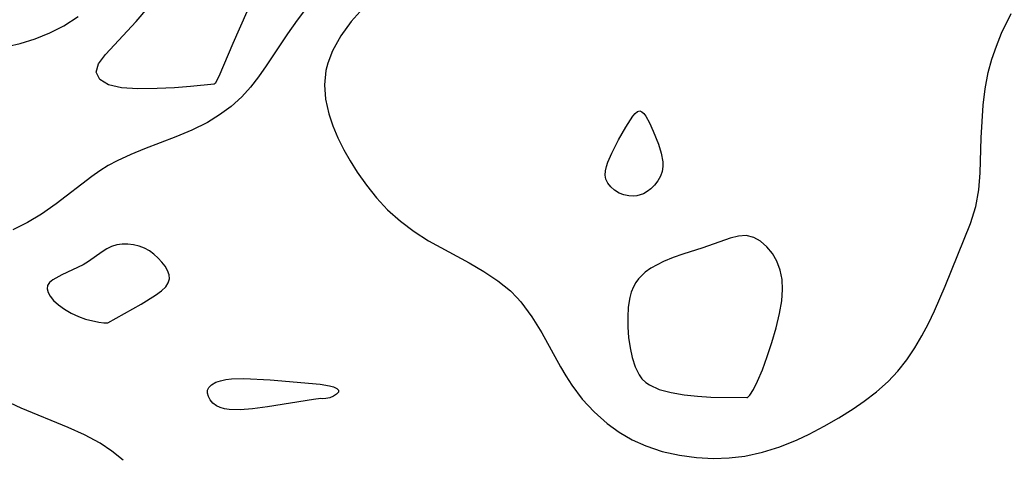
# Model space of a CAD drawing. Header units: metres. Extents: x 1073367 to 1082519, y 1569854 to 1574957.
# Tile 198 of 256: x 1075490 to 1075583, y 1573377 to 1573418. Entities that reach past the tile are written whole.
import ezdxf

# ---------------------------------------------------------------- set-up
doc = ezdxf.new("R2010")
doc.units = ezdxf.units.M
doc.layers.add('CGG_CurvaNivelLidar_v1', color=253, linetype='Continuous', lineweight=30)

msp = doc.modelspace()

# ---------------------------------------------------------------- linework, layer by layer
at = {"layer": 'CGG_CurvaNivelLidar_v1'}
for p, q in [((1075501.1696, 1573417.9892, 66), (1075502.2687, 1573419.2951, 66)), ((1075517.2552, 1573419.4248, 66.5), (1075516.296, 1573418.1446, 66.5)), ((1075522.4701, 1573419.2486, 67), (1075521.3568, 1573417.9974, 67)), ((1075494.3733, 1573417.6037, 66.5), (1075495.7144, 1573418.4606, 66.5)), ((1075511.5681, 1573418.9007, 66), (1075510.2276, 1573415.9326, 66)), ((1075582.4286, 1573416.9018, 67), (1075583.3121, 1573418.7525, 67)), ((1075493.051, 1573416.9304, 66.5), (1075494.3733, 1573417.6037, 66.5)), ((1075498.284, 1573414.905, 66), (1075501.1696, 1573417.9892, 66)), ((1075516.296, 1573418.1446, 66.5), (1075515.3809, 1573416.8329, 66.5)), ((1075521.3568, 1573417.9974, 67), (1075520.3773, 1573416.6632, 67)), ((1075491.6741, 1573416.3759, 66.5), (1075493.051, 1573416.9304, 66.5)), ((1075515.3809, 1573416.8329, 66.5), (1075513.3818, 1573413.8422, 66.5)), ((1075520.3773, 1573416.6632, 67), (1075519.5891, 1573415.2476, 67)), ((1075581.9344, 1573415.6972, 67), (1075582.4286, 1573416.9018, 67)), ((1075489.1769, 1573415.6774, 66.5), (1075490.2566, 1573415.9336, 66.5)), ((1075490.2566, 1573415.9336, 66.5), (1075491.6741, 1573416.3759, 66.5)), ((1075510.2276, 1573415.9326, 66), (1075508.912, 1573412.8294, 66)), ((1075581.5099, 1573414.473, 67), (1075581.9344, 1573415.6972, 67)), ((1075497.6275, 1573414.0372, 66), (1075498.284, 1573414.905, 66)), ((1075519.5891, 1573415.2476, 67), (1075519.15, 1573414.0821, 67)), ((1075497.4203, 1573413.2382, 66), (1075497.6275, 1573414.0372, 66)), ((1075513.3818, 1573413.8422, 66.5), (1075512.6564, 1573412.8174, 66.5)), ((1075519.15, 1573414.0821, 67), (1075518.9812, 1573413.4004, 67)), ((1075581.1709, 1573413.2277, 67), (1075581.5099, 1573414.473, 67)), ((1075497.7481, 1573412.5596, 66), (1075497.4203, 1573413.2382, 66)), ((1075508.912, 1573412.8294, 66), (1075508.584, 1573412.1866, 66)), ((1075512.6564, 1573412.8174, 66.5), (1075511.8953, 1573411.8408, 66.5)), ((1075518.9812, 1573413.4004, 67), (1075518.8373, 1573412.067, 67)), ((1075580.8845, 1573411.6807, 67), (1075581.1709, 1573413.2277, 67)), ((1075498.5658, 1573412.0519, 66), (1075497.7481, 1573412.5596, 66)), ((1075499.7964, 1573411.7751, 66), (1075498.5658, 1573412.0519, 66)), ((1075506.2512, 1573411.9052, 66), (1075504.7598, 1573411.786, 66)), ((1075508.5, 1573412.1301, 66), (1075506.2512, 1573411.9052, 66)), ((1075508.584, 1573412.1866, 66), (1075508.5, 1573412.1301, 66)), ((1075511.8953, 1573411.8408, 66.5), (1075511.0755, 1573410.9327, 66.5)), ((1075518.8373, 1573412.067, 67), (1075518.9369, 1573410.7052, 67)), ((1075501.31, 1573411.678, 66), (1075499.7964, 1573411.7751, 66)), ((1075503.122, 1573411.6986, 66), (1075501.31, 1573411.678, 66)), ((1075504.7598, 1573411.786, 66), (1075503.122, 1573411.6986, 66)), ((1075511.0755, 1573410.9327, 66.5), (1075510.0821, 1573410.0306, 66.5)), ((1075580.7025, 1573410.1522, 67), (1075580.8845, 1573411.6807, 67)), ((1075510.0821, 1573410.0306, 66.5), (1075509.0036, 1573409.2312, 66.5)), ((1075518.9369, 1573410.7052, 67), (1075519.2454, 1573409.3383, 67)), ((1075580.5867, 1573408.6139, 67), (1075580.7025, 1573410.1522, 67)), ((1075509.0036, 1573409.2312, 66.5), (1075507.8537, 1573408.5305, 66.5)), ((1075519.2454, 1573409.3383, 67), (1075519.6322, 1573408.2037, 67)), ((1075547.1376, 1573408.0918, 67), (1075547.8124, 1573409.1215, 67)), ((1075547.8124, 1573409.1215, 67), (1075548.0323, 1573409.3725, 67)), ((1075548.0323, 1573409.3725, 67), (1075548.2478, 1573409.5438, 67)), ((1075548.2478, 1573409.5438, 67), (1075548.4573, 1573409.6048, 67)), ((1075548.4573, 1573409.6048, 67), (1075548.6497, 1573409.5367, 67)), ((1075548.6497, 1573409.5367, 67), (1075548.8365, 1573409.3664, 67)), ((1075548.8365, 1573409.3664, 67), (1075549.0189, 1573409.1206, 67)), ((1075549.0189, 1573409.1206, 67), (1075549.374, 1573408.4787, 67)), ((1075507.8537, 1573408.5305, 66.5), (1075506.3934, 1573407.8084, 66.5)), ((1075519.6322, 1573408.2037, 67), (1075520.1138, 1573407.0764, 67)), ((1075549.374, 1573408.4787, 67), (1075549.7174, 1573407.7203, 67)), ((1075580.5158, 1573407.0776, 67), (1075580.5867, 1573408.6139, 67)), ((1075506.3934, 1573407.8084, 66.5), (1075504.8785, 1573407.1745, 66.5)), ((1075546.4599, 1573406.8807, 67), (1075547.1376, 1573408.0918, 67)), ((1075549.7174, 1573407.7203, 67), (1075550.1968, 1573406.4877, 67)), ((1075504.8785, 1573407.1745, 66.5), (1075501.9481, 1573406.0448, 66.5)), ((1075520.1138, 1573407.0764, 67), (1075520.6721, 1573405.9599, 67)), ((1075545.8187, 1573405.6251, 67), (1075546.4599, 1573406.8807, 67)), ((1075550.1968, 1573406.4877, 67), (1075550.4622, 1573405.6426, 67)), ((1075580.4142, 1573403.7817, 67), (1075580.5158, 1573407.0776, 67)), ((1075500.6508, 1573405.5118, 66.5), (1075499.3915, 1573404.925, 66.5)), ((1075501.9481, 1573406.0448, 66.5), (1075500.6508, 1573405.5118, 66.5)), ((1075520.6721, 1573405.9599, 67), (1075521.2654, 1573404.9056, 67)), ((1075545.4581, 1573404.7912, 67), (1075545.8187, 1573405.6251, 67)), ((1075550.4622, 1573405.6426, 67), (1075550.6243, 1573404.8312, 67)), ((1075498.5488, 1573404.4706, 66.5), (1075497.7392, 1573403.9718, 66.5)), ((1075499.3915, 1573404.925, 66.5), (1075498.5488, 1573404.4706, 66.5)), ((1075521.2654, 1573404.9056, 67), (1075521.9108, 1573403.8713, 67)), ((1075545.3198, 1573404.3797, 67), (1075545.4581, 1573404.7912, 67)), ((1075550.6243, 1573404.8312, 67), (1075550.6271, 1573404.3894, 67)), ((1075497.7392, 1573403.9718, 66.5), (1075497.0022, 1573403.4562, 66.5)), ((1075521.9108, 1573403.8713, 67), (1075522.7849, 1573402.6226, 67)), ((1075545.2005, 1573403.579, 67), (1075545.2273, 1573403.9747, 67)), ((1075545.2607, 1573403.205, 67), (1075545.2005, 1573403.579, 67)), ((1075545.2273, 1573403.9747, 67), (1075545.3198, 1573404.3797, 67)), ((1075550.5555, 1573403.933, 67), (1075550.4014, 1573403.4843, 67)), ((1075550.6271, 1573404.3894, 67), (1075550.5555, 1573403.933, 67)), ((1075580.2859, 1573402.1834, 67), (1075580.4142, 1573403.7817, 67)), ((1075497.0022, 1573403.4562, 66.5), (1075493.654, 1573400.8698, 66.5)), ((1075522.7849, 1573402.6226, 67), (1075523.7385, 1573401.4333, 67)), ((1075545.4386, 1573402.8297, 67), (1075545.2607, 1573403.205, 67)), ((1075545.7209, 1573402.4709, 67), (1075545.4386, 1573402.8297, 67)), ((1075549.827, 1573402.6353, 67), (1075549.4766, 1573402.2942, 67)), ((1075550.1468, 1573403.0365, 67), (1075549.827, 1573402.6353, 67)), ((1075550.4014, 1573403.4843, 67), (1075550.1468, 1573403.0365, 67)), ((1075546.0841, 1573402.152, 67), (1075545.7209, 1573402.4709, 67)), ((1075546.5047, 1573401.8953, 67), (1075546.0841, 1573402.152, 67)), ((1075546.9587, 1573401.7201, 67), (1075546.5047, 1573401.8953, 67)), ((1075547.4133, 1573401.6339, 67), (1075546.9587, 1573401.7201, 67)), ((1075548.5, 1573401.7117, 67), (1075548.1839, 1573401.6359, 67)), ((1075548.8164, 1573401.8336, 67), (1075548.5, 1573401.7117, 67)), ((1075549.1301, 1573402.0255, 67), (1075548.8164, 1573401.8336, 67)), ((1075549.4766, 1573402.2942, 67), (1075549.1301, 1573402.0255, 67)), ((1075580.0135, 1573400.6393, 67), (1075580.2859, 1573402.1834, 67)), ((1075493.654, 1573400.8698, 66.5), (1075492.2729, 1573399.9059, 66.5)), ((1075523.7385, 1573401.4333, 67), (1075524.7789, 1573400.3232, 67)), ((1075547.835, 1573401.6142, 67), (1075547.4133, 1573401.6339, 67)), ((1075548.1839, 1573401.6359, 67), (1075547.835, 1573401.6142, 67)), ((1075492.2729, 1573399.9059, 66.5), (1075490.9533, 1573399.123, 66.5)), ((1075524.7789, 1573400.3232, 67), (1075525.9833, 1573399.2515, 67)), ((1075579.5082, 1573399.0301, 67), (1075580.0135, 1573400.6393, 67)), ((1075490.9533, 1573399.123, 66.5), (1075489.5707, 1573398.4414, 66.5)), ((1075525.9833, 1573399.2515, 67), (1075527.2728, 1573398.2856, 67)), ((1075577.135, 1573393.1471, 67), (1075579.5082, 1573399.0301, 67)), ((1075527.2728, 1573398.2856, 67), (1075528.6262, 1573397.4207, 67)), ((1075499.8616, 1573397.0841, 67), (1075499.3422, 1573397.017, 67)), ((1075500.3927, 1573397.0848, 67), (1075499.8616, 1573397.0841, 67)), ((1075500.9251, 1573397.0243, 67), (1075500.3927, 1573397.0848, 67)), ((1075528.6262, 1573397.4207, 67), (1075532.4461, 1573395.348, 67)), ((1075556.9411, 1573397.6639, 67.5), (1075554.3797, 1573396.7605, 67.5)), ((1075557.7133, 1573397.857, 67.5), (1075556.9411, 1573397.6639, 67.5)), ((1075558.4504, 1573397.8949, 67.5), (1075557.7133, 1573397.857, 67.5)), ((1075559.1493, 1573397.7212, 67.5), (1075558.4504, 1573397.8949, 67.5)), ((1075559.8024, 1573397.3621, 67.5), (1075559.1493, 1573397.7212, 67.5)), ((1075560.3963, 1573396.8545, 67.5), (1075559.8024, 1573397.3621, 67.5)), ((1075497.9672, 1573396.3808, 67), (1075496.6778, 1573395.4527, 67)), ((1075498.3967, 1573396.6554, 67), (1075497.9672, 1573396.3808, 67)), ((1075498.8455, 1573396.873, 67), (1075498.3967, 1573396.6554, 67)), ((1075499.3422, 1573397.017, 67), (1075498.8455, 1573396.873, 67)), ((1075501.4475, 1573396.9023, 67), (1075500.9251, 1573397.0243, 67)), ((1075501.9477, 1573396.7134, 67), (1075501.4475, 1573396.9023, 67)), ((1075502.4097, 1573396.4557, 67), (1075501.9477, 1573396.7134, 67)), ((1075502.8374, 1573396.1421, 67), (1075502.4097, 1573396.4557, 67)), ((1075503.2293, 1573395.7887, 67), (1075502.8374, 1573396.1421, 67)), ((1075552.5076, 1573396.1565, 67.5), (1075551.5791, 1573395.8317, 67.5)), ((1075554.3797, 1573396.7605, 67.5), (1075552.5076, 1573396.1565, 67.5)), ((1075560.9112, 1573396.2233, 67.5), (1075560.3963, 1573396.8545, 67.5)), ((1075561.3266, 1573395.4829, 67.5), (1075560.9112, 1573396.2233, 67.5)), ((1075496.6778, 1573395.4527, 67), (1075496.1914, 1573395.1641, 67)), ((1075503.5805, 1573395.4089, 67), (1075503.2293, 1573395.7887, 67)), ((1075503.8814, 1573395.0137, 67), (1075503.5805, 1573395.4089, 67)), ((1075532.4461, 1573395.348, 67), (1075533.8216, 1573394.5398, 67)), ((1075550.6834, 1573395.4669, 67.5), (1075550.0716, 1573395.1675, 67.5)), ((1075551.5791, 1573395.8317, 67.5), (1075550.6834, 1573395.4669, 67.5)), ((1075561.6324, 1573394.6605, 67.5), (1075561.3266, 1573395.4829, 67.5)), ((1075496.1914, 1573395.1641, 67), (1075494.1841, 1573394.2078, 67)), ((1075504.1173, 1573394.6129, 67), (1075503.8814, 1573395.0137, 67)), ((1075504.2668, 1573394.2157, 67), (1075504.1173, 1573394.6129, 67)), ((1075533.8216, 1573394.5398, 67), (1075535.1223, 1573393.666, 67)), ((1075548.9731, 1573394.461, 67.5), (1075548.3388, 1573393.8528, 67.5)), ((1075549.498, 1573394.8333, 67.5), (1075548.9731, 1573394.461, 67.5)), ((1075550.0716, 1573395.1675, 67.5), (1075549.498, 1573394.8333, 67.5)), ((1075561.8168, 1573393.7771, 67.5), (1075561.6324, 1573394.6605, 67.5)), ((1075493.0344, 1573393.4943, 67), (1075492.848, 1573393.2123, 67)), ((1075493.3418, 1573393.7473, 67), (1075493.0344, 1573393.4943, 67)), ((1075494.1841, 1573394.2078, 67), (1075493.3418, 1573393.7473, 67)), ((1075503.9346, 1573393.0937, 67), (1075504.1825, 1573393.4527, 67)), ((1075504.1825, 1573393.4527, 67), (1075504.2998, 1573393.8316, 67)), ((1075504.2998, 1573393.8316, 67), (1075504.2668, 1573394.2157, 67)), ((1075535.1223, 1573393.666, 67), (1075536.3133, 1573392.6976, 67)), ((1075548.0687, 1573393.4811, 67.5), (1075547.8477, 1573393.0769, 67.5)), ((1075548.3388, 1573393.8528, 67.5), (1075548.0687, 1573393.4811, 67.5)), ((1075561.8685, 1573392.8286, 67.5), (1075561.8168, 1573393.7771, 67.5)), ((1075492.848, 1573393.2123, 67), (1075492.8131, 1573392.8998, 67)), ((1075492.8131, 1573392.8998, 67), (1075492.9041, 1573392.5581, 67)), ((1075492.9041, 1573392.5581, 67), (1075493.094, 1573392.1969, 67)), ((1075502.9872, 1573392.313, 67), (1075503.5359, 1573392.7188, 67)), ((1075503.5359, 1573392.7188, 67), (1075503.9346, 1573393.0937, 67)), ((1075536.3133, 1573392.6976, 67), (1075536.9213, 1573392.0967, 67)), ((1075547.6567, 1573392.5904, 67.5), (1075547.5167, 1573392.0748, 67.5)), ((1075547.8477, 1573393.0769, 67.5), (1075547.6567, 1573392.5904, 67.5)), ((1075561.79, 1573391.7883, 67.5), (1075561.8685, 1573392.8286, 67.5)), ((1075576.1292, 1573390.8462, 67), (1075577.135, 1573393.1471, 67)), ((1075493.094, 1573392.1969, 67), (1075493.4133, 1573391.8044, 67)), ((1075493.4133, 1573391.8044, 67), (1075493.8672, 1573391.3903, 67)), ((1075501.6234, 1573391.4645, 67), (1075502.9872, 1573392.313, 67)), ((1075536.9213, 1573392.0967, 67), (1075537.2968, 1573391.6704, 67)), ((1075537.2968, 1573391.6704, 67), (1075538.3227, 1573390.2752, 67)), ((1075547.5167, 1573392.0748, 67.5), (1075547.3744, 1573391.1806, 67.5)), ((1075561.5772, 1573390.5817, 67.5), (1075561.79, 1573391.7883, 67.5)), ((1075493.8672, 1573391.3903, 67), (1075494.4258, 1573390.9826, 67)), ((1075494.4258, 1573390.9826, 67), (1075495.0593, 1573390.6087, 67)), ((1075495.0593, 1573390.6087, 67), (1075495.7381, 1573390.2937, 67)), ((1075498.5, 1573389.692, 67), (1075501.6234, 1573391.4645, 67)), ((1075547.3744, 1573391.1806, 67.5), (1075547.3183, 1573390.2447, 67.5)), ((1075561.2587, 1573389.2453, 67.5), (1075561.5772, 1573390.5817, 67.5)), ((1075575.5575, 1573389.6529, 67), (1075576.1292, 1573390.8462, 67)), ((1075495.7381, 1573390.2937, 67), (1075496.4201, 1573390.0561, 67)), ((1075496.4201, 1573390.0561, 67), (1075497.651, 1573389.7719, 67)), ((1075497.651, 1573389.7719, 67), (1075498.1126, 1573389.7066, 67)), ((1075498.1126, 1573389.7066, 67), (1075498.5, 1573389.692, 67)), ((1075538.3227, 1573390.2752, 67), (1075539.2416, 1573388.7604, 67)), ((1075547.3183, 1573390.2447, 67.5), (1075547.3317, 1573389.2861, 67.5)), ((1075574.9443, 1573388.4832, 67), (1075575.5575, 1573389.6529, 67)), ((1075539.2416, 1573388.7604, 67), (1075540.9927, 1573385.5892, 67)), ((1075547.3317, 1573389.2861, 67.5), (1075547.4057, 1573388.3222, 67.5)), ((1075560.8669, 1573387.8713, 67.5), (1075561.2587, 1573389.2453, 67.5)), ((1075547.4057, 1573388.3222, 67.5), (1075547.5387, 1573387.3705, 67.5)), ((1075560.4275, 1573386.5297, 67.5), (1075560.8669, 1573387.8713, 67.5)), ((1075574.2759, 1573387.3493, 67), (1075574.9443, 1573388.4832, 67)), ((1075547.5387, 1573387.3705, 67.5), (1075547.737, 1573386.4511, 67.5)), ((1075573.5166, 1573386.2332, 67), (1075574.2759, 1573387.3493, 67)), ((1075547.737, 1573386.4511, 67.5), (1075548.0153, 1573385.588, 67.5)), ((1075559.9658, 1573385.2897, 67.5), (1075560.4275, 1573386.5297, 67.5)), ((1075572.6814, 1573385.1786, 67), (1075573.5166, 1573386.2332, 67)), ((1075540.9927, 1573385.5892, 67), (1075541.5085, 1573384.7158, 67)), ((1075548.0153, 1573385.588, 67.5), (1075548.3986, 1573384.8125, 67.5)), ((1075559.5074, 1573384.2191, 67.5), (1075559.9658, 1573385.2897, 67.5)), ((1075571.7668, 1573384.1964, 67), (1075572.6814, 1573385.1786, 67)), ((1075508.2274, 1573383.8735, 66.5), (1075508.6579, 1573384.1227, 66.5)), ((1075508.6579, 1573384.1227, 66.5), (1075509.0898, 1573384.2751, 66.5)), ((1075509.0898, 1573384.2751, 66.5), (1075509.5731, 1573384.3817, 66.5)), ((1075509.5731, 1573384.3817, 66.5), (1075510.1181, 1573384.4481, 66.5)), ((1075510.1181, 1573384.4481, 66.5), (1075511.2836, 1573384.4834, 66.5)), ((1075511.2836, 1573384.4834, 66.5), (1075513.7388, 1573384.3631, 66.5)), ((1075513.7388, 1573384.3631, 66.5), (1075518.4384, 1573383.9537, 66.5)), ((1075541.5085, 1573384.7158, 67), (1075542.0583, 1573383.8647, 67)), ((1075548.3986, 1573384.8125, 67.5), (1075548.6596, 1573384.4471, 67.5)), ((1075548.6596, 1573384.4471, 67.5), (1075549.0345, 1573384.0909, 67.5)), ((1075549.0345, 1573384.0909, 67.5), (1075549.3546, 1573383.8762, 67.5)), ((1075559.1226, 1573383.4556, 67.5), (1075559.5074, 1573384.2191, 67.5)), ((1075570.6909, 1573383.23, 67), (1075571.7668, 1573384.1964, 67)), ((1075507.8485, 1573383.0861, 66.5), (1075507.8522, 1573383.3711, 66.5)), ((1075507.8522, 1573383.3711, 66.5), (1075507.9845, 1573383.6359, 66.5)), ((1075507.9845, 1573383.6359, 66.5), (1075508.2274, 1573383.8735, 66.5)), ((1075518.4384, 1573383.9537, 66.5), (1075519.3129, 1573383.8026, 66.5)), ((1075519.3129, 1573383.8026, 66.5), (1075519.7017, 1573383.6821, 66.5)), ((1075519.7017, 1573383.6821, 66.5), (1075519.9914, 1573383.5374, 66.5)), ((1075520.1533, 1573383.1927, 66.5), (1075519.9837, 1573382.9992, 66.5)), ((1075519.9914, 1573383.5374, 66.5), (1075520.1508, 1573383.3726, 66.5)), ((1075520.1508, 1573383.3726, 66.5), (1075520.1533, 1573383.1927, 66.5)), ((1075542.0583, 1573383.8647, 67), (1075543.0508, 1573382.5488, 67)), ((1075549.3546, 1573383.8762, 67.5), (1075550.2838, 1573383.4592, 67.5)), ((1075550.2838, 1573383.4592, 67.5), (1075551.3966, 1573383.1556, 67.5)), ((1075558.7943, 1573382.9291, 67.5), (1075559.1226, 1573383.4556, 67.5)), ((1075569.5366, 1573382.3481, 67), (1075570.6909, 1573383.23, 67)), ((1075507.9466, 1573382.7871, 66.5), (1075507.8485, 1573383.0861, 66.5)), ((1075508.1264, 1573382.4692, 66.5), (1075507.9466, 1573382.7871, 66.5)), ((1075508.3765, 1573382.1694, 66.5), (1075508.1264, 1573382.4692, 66.5)), ((1075517.82, 1573382.5164, 66.5), (1075513.4811, 1573381.8127, 66.5)), ((1075518.5, 1573382.6028, 66.5), (1075517.82, 1573382.5164, 66.5)), ((1075518.6592, 1573382.5638, 66.5), (1075518.5, 1573382.6028, 66.5)), ((1075518.9804, 1573382.5897, 66.5), (1075518.6592, 1573382.5638, 66.5)), ((1075519.3352, 1573382.6778, 66.5), (1075518.9804, 1573382.5897, 66.5)), ((1075519.6901, 1573382.8203, 66.5), (1075519.3352, 1573382.6778, 66.5)), ((1075519.9837, 1573382.9992, 66.5), (1075519.6901, 1573382.8203, 66.5)), ((1075543.0508, 1573382.5488, 67), (1075544.1617, 1573381.3346, 67)), ((1075551.3966, 1573383.1556, 67.5), (1075552.6208, 1573382.9457, 67.5)), ((1075552.6208, 1573382.9457, 67.5), (1075553.8856, 1573382.811, 67.5)), ((1075553.8856, 1573382.811, 67.5), (1075555.1218, 1573382.7341, 67.5)), ((1075555.1218, 1573382.7341, 67.5), (1075558.5, 1573382.6812, 67.5)), ((1075558.5, 1573382.6812, 67.5), (1075558.5662, 1573382.6801, 67.5)), ((1075558.5662, 1573382.6801, 67.5), (1075558.7943, 1573382.9291, 67.5)), ((1075568.4737, 1573381.6293, 67), (1075569.5366, 1573382.3481, 67)), ((1075490.3791, 1573381.6823, 67), (1075489.3723, 1573382.1555, 67)), ((1075494.7757, 1573379.8689, 67), (1075490.3791, 1573381.6823, 67)), ((1075508.6989, 1573381.9171, 66.5), (1075508.3765, 1573382.1694, 66.5)), ((1075509.0565, 1573381.7505, 66.5), (1075508.6989, 1573381.9171, 66.5)), ((1075509.4648, 1573381.6383, 66.5), (1075509.0565, 1573381.7505, 66.5)), ((1075509.9112, 1573381.5705, 66.5), (1075509.4648, 1573381.6383, 66.5)), ((1075510.9389, 1573381.5421, 66.5), (1075509.9112, 1573381.5705, 66.5)), ((1075512.094, 1573381.6283, 66.5), (1075510.9389, 1573381.5421, 66.5)), ((1075513.4811, 1573381.8127, 66.5), (1075512.094, 1573381.6283, 66.5)), ((1075544.1617, 1573381.3346, 67), (1075545.3871, 1573380.2437, 67)), ((1075567.1329, 1573380.7904, 67), (1075568.4737, 1573381.6293, 67)), ((1075565.7544, 1573379.994, 67), (1075567.1329, 1573380.7904, 67)), ((1075496.3046, 1573379.1934, 67), (1075494.7757, 1573379.8689, 67)), ((1075545.3871, 1573380.2437, 67), (1075546.5256, 1573379.427, 67)), ((1075564.3423, 1573379.2523, 67), (1075565.7544, 1573379.994, 67)), ((1075497.7701, 1573378.4171, 67), (1075496.3046, 1573379.1934, 67)), ((1075546.5256, 1573379.427, 67), (1075547.7379, 1573378.7243, 67)), ((1075547.7379, 1573378.7243, 67), (1075549.0149, 1573378.1434, 67)), ((1075561.6174, 1573378.076, 67), (1075563.2217, 1573378.7241, 67)), ((1075563.2217, 1573378.7241, 67), (1075564.3423, 1573379.2523, 67)), ((1075498.8897, 1573377.667, 67), (1075497.7701, 1573378.4171, 67)), ((1075499.9283, 1573376.8081, 67), (1075498.8897, 1573377.667, 67)), ((1075549.0149, 1573378.1434, 67), (1075550.5695, 1573377.6298, 67)), ((1075550.5695, 1573377.6298, 67), (1075552.1797, 1573377.2713, 67)), ((1075559.98, 1573377.5546, 67), (1075561.6174, 1573378.076, 67)), ((1075552.1797, 1573377.2713, 67), (1075553.7722, 1573377.0569, 67)), ((1075553.7722, 1573377.0569, 67), (1075555.3826, 1573376.9724, 67)), ((1075555.3826, 1573376.9724, 67), (1075556.8524, 1573377.0164, 67)), ((1075556.8524, 1573377.0164, 67), (1075558.3146, 1573377.1877, 67)), ((1075558.3146, 1573377.1877, 67), (1075559.98, 1573377.5546, 67))]:
    msp.add_line(p, q, dxfattribs=at)

doc.saveas('drawing.dxf')
